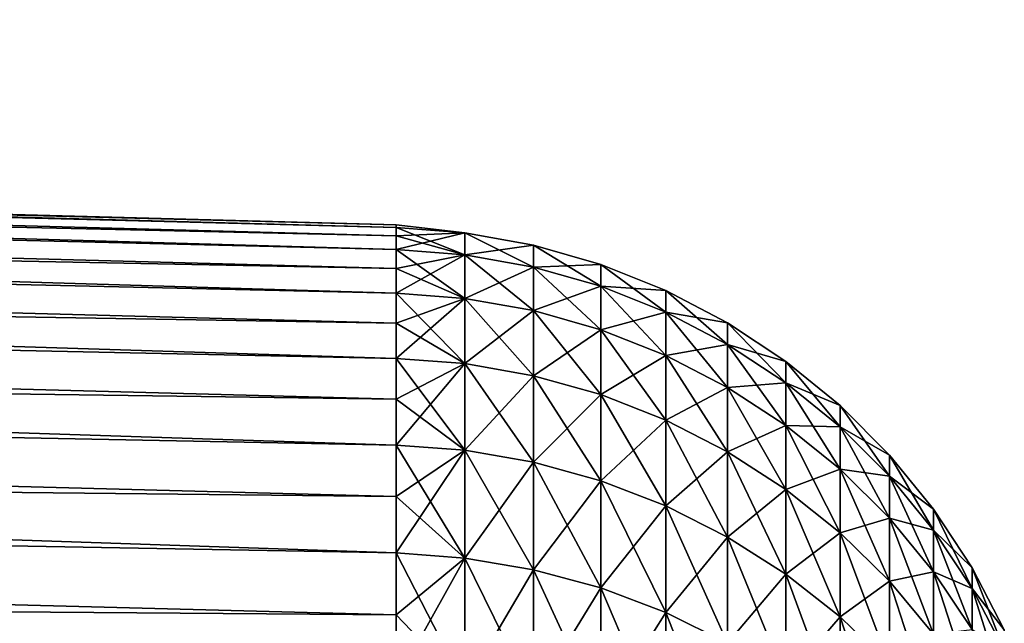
# Model space of a CAD drawing. Header units: metres. Extents: x -2 to 78, y -85 to 85.
# Tile 246 of 256: x 29.08 to 31.22, y -25.32 to -24.01. Entities that reach past the tile are written whole.
import ezdxf

# ---------------------------------------------------------------- set-up
doc = ezdxf.new("R2010")
doc.units = ezdxf.units.M
doc.layers.add('solid_20004802', color=7, linetype='CONTINUOUS')

msp = doc.modelspace()

# ---------------------------------------------------------------- linework, layer by layer
at = {"layer": 'solid_20004802'}
for points in [[(13.349999, -24.010538, 0.000009), (29.895067, -24.456623, 0.000052), (29.895067, -24.46257, -0.401285)], [(13.349999, -24.010538, 0.000009), (13.349999, -24.034668, 0.821385), (29.895067, -24.456623, 0.000052)], [(13.349999, -24.034674, -0.821366), (13.349999, -24.010538, 0.000009), (29.895067, -24.46257, -0.401285)], [(13.349999, -24.034668, 0.821385), (29.895069, -24.480413, 0.802373), (29.895069, -24.462572, 0.401389)], [(13.349999, -24.034668, 0.821385), (13.349999, -24.106985, 1.639927), (29.895069, -24.480413, 0.802373)], [(13.349999, -24.034668, 0.821385), (29.895069, -24.462572, 0.401389), (29.895067, -24.456623, 0.000052)], [(13.349999, -24.034674, -0.821366), (29.895067, -24.46257, -0.401285), (29.895065, -24.480406, -0.802269)], [(13.349999, -24.034674, -0.821366), (29.895065, -24.480406, -0.802269), (29.895065, -24.510118, -1.202548)], [(13.349999, -24.106995, -1.639907), (13.349999, -24.034674, -0.821366), (29.895065, -24.510118, -1.202548)], [(13.349999, -24.106985, 1.639927), (29.895071, -24.551689, 1.601875), (29.895069, -24.510126, 1.202652)], [(13.349999, -24.106985, 1.639927), (13.349999, -24.227236, 2.452812), (29.895071, -24.551689, 1.601875)], [(13.349999, -24.106985, 1.639927), (29.895069, -24.510126, 1.202652), (29.895069, -24.480413, 0.802373)], [(13.349999, -24.106995, -1.639907), (29.895065, -24.510118, -1.202548), (29.895063, -24.551678, -1.601771)], [(13.349999, -24.106995, -1.639907), (29.895063, -24.551678, -1.601771), (29.895063, -24.605049, -1.999588)], [(13.349999, -24.227251, -2.45279), (13.349999, -24.106995, -1.639907), (29.895063, -24.605049, -1.999588)], [(13.349999, -24.227236, 2.452812), (29.895071, -24.670206, 2.39575), (29.895071, -24.605064, 1.999691)], [(13.349999, -24.227236, 2.452812), (13.349999, -24.395006, 3.257234), (29.895071, -24.670206, 2.39575)], [(13.349999, -24.227236, 2.452812), (29.895071, -24.605064, 1.999691), (29.895071, -24.551689, 1.601875)], [(13.349999, -24.227251, -2.45279), (29.895063, -24.605049, -1.999588), (29.895061, -24.670187, -2.395648)], [(13.349999, -24.227251, -2.45279), (29.895061, -24.670187, -2.395648), (29.89506, -24.747032, -2.789604)], [(13.349999, -24.395027, -3.257209), (13.349999, -24.227251, -2.45279), (29.89506, -24.747032, -2.789604)], [(13.349999, -24.395006, 3.257234), (29.895073, -24.835543, 3.181211), (29.895071, -24.747053, 2.789706)], [(13.349999, -24.395006, 3.257234), (13.349999, -24.609718, 4.050417), (29.895073, -24.835543, 3.181211)], [(13.349999, -24.395006, 3.257234), (29.895071, -24.747053, 2.789706), (29.895071, -24.670206, 2.39575)], [(13.349999, -24.395027, -3.257209), (29.89506, -24.747032, -2.789604), (29.89506, -24.835518, -3.181109)], [(13.349999, -24.395027, -3.257209), (29.89506, -24.835518, -3.181109), (29.895058, -24.935566, -3.569821)], [(13.349999, -24.609745, -4.05039), (13.349999, -24.395027, -3.257209), (29.895058, -24.935566, -3.569821)], [(29.895067, -24.456623, 0.000052), (29.895069, -24.462572, 0.401389), (30.044546, -24.474106, -0.400859)], [(29.895067, -24.46257, -0.401285), (29.895067, -24.456623, 0.000052), (30.044546, -24.474106, -0.400859)], [(29.895065, -24.480406, -0.802269), (29.895067, -24.46257, -0.401285), (30.044542, -24.521616, -1.201438)], [(29.895065, -24.510118, -1.202548), (29.895065, -24.480406, -0.802269), (30.044542, -24.521616, -1.201438)], [(29.895067, -24.46257, -0.401285), (30.044546, -24.474106, -0.400859), (30.044542, -24.521616, -1.201438)], [(29.895069, -24.462572, 0.401389), (30.044548, -24.474106, 0.40113), (30.044546, -24.474106, -0.400859)], [(29.895069, -24.462572, 0.401389), (29.895069, -24.480413, 0.802373), (30.044548, -24.474106, 0.40113)], [(29.895069, -24.510126, 1.202652), (30.04455, -24.521616, 1.201709), (30.044548, -24.474106, 0.40113)], [(29.895069, -24.480413, 0.802373), (29.895069, -24.510126, 1.202652), (30.044548, -24.474106, 0.40113)], [(30.044542, -24.521616, -1.201438), (30.044546, -24.474106, -0.400859), (30.194197, -24.548389, -1.199052)], [(30.044546, -24.474106, -0.400859), (30.194201, -24.500973, -0.400062), (30.194197, -24.548389, -1.199052)], [(30.044546, -24.474106, -0.400859), (30.044548, -24.474106, 0.40113), (30.194201, -24.500973, -0.400062)], [(30.044548, -24.474106, 0.40113), (30.194202, -24.500973, 0.400333), (30.194201, -24.500973, -0.400062)], [(30.044548, -24.474106, 0.40113), (30.04455, -24.521616, 1.201709), (30.194202, -24.500973, 0.400333)], [(30.04455, -24.521616, 1.201709), (30.194204, -24.548389, 1.199322), (30.194202, -24.500973, 0.400333)], [(30.194197, -24.548389, -1.199052), (30.194201, -24.500973, -0.400062), (30.340363, -24.590115, -1.195332)], [(30.194201, -24.500973, -0.400062), (30.340364, -24.542847, -0.398821), (30.340363, -24.590115, -1.195332)], [(30.194201, -24.500973, -0.400062), (30.194202, -24.500973, 0.400333), (30.340364, -24.542847, -0.398821)], [(30.194202, -24.500973, 0.400333), (30.340366, -24.542847, 0.399091), (30.340364, -24.542847, -0.398821)], [(30.194202, -24.500973, 0.400333), (30.194204, -24.548389, 1.199322), (30.340366, -24.542847, 0.399091)], [(29.895063, -24.551678, -1.601771), (29.895065, -24.510118, -1.202548), (30.04454, -24.616468, -1.997797)], [(29.895065, -24.510118, -1.202548), (30.044542, -24.521616, -1.201438), (30.04454, -24.616468, -1.997797)], [(29.895069, -24.510126, 1.202652), (29.895071, -24.551689, 1.601875), (30.04455, -24.521616, 1.201709)], [(29.895071, -24.605064, 1.999691), (30.044552, -24.616468, 1.998068), (30.04455, -24.521616, 1.201709)], [(29.895071, -24.551689, 1.601875), (29.895071, -24.605064, 1.999691), (30.04455, -24.521616, 1.201709)], [(30.04454, -24.616468, -1.997797), (30.044542, -24.521616, -1.201438), (30.194195, -24.643055, -1.993829)], [(30.044542, -24.521616, -1.201438), (30.194197, -24.548389, -1.199052), (30.194195, -24.643055, -1.993829)], [(30.04455, -24.521616, 1.201709), (30.044552, -24.616468, 1.998068), (30.194204, -24.548389, 1.199322)], [(30.194204, -24.548389, 1.199322), (30.340368, -24.590115, 1.195602), (30.340366, -24.542847, 0.399091)], [(30.340363, -24.590115, -1.195332), (30.340364, -24.542847, -0.398821), (30.481535, -24.646366, -1.190318)], [(30.340364, -24.542847, -0.398821), (30.481537, -24.599297, -0.397148), (30.481535, -24.646366, -1.190318)], [(30.340364, -24.542847, -0.398821), (30.340366, -24.542847, 0.399091), (30.481537, -24.599297, -0.397148)], [(30.340366, -24.542847, 0.399091), (30.481539, -24.599297, 0.397417), (30.481537, -24.599297, -0.397148)], [(30.340366, -24.542847, 0.399091), (30.340368, -24.590115, 1.195602), (30.481539, -24.599297, 0.397417)], [(29.895063, -24.605049, -1.999588), (29.895063, -24.551678, -1.601771), (30.04454, -24.616468, -1.997797)], [(30.044552, -24.616468, 1.998068), (30.194206, -24.643055, 1.9941), (30.194204, -24.548389, 1.199322)], [(30.194195, -24.643055, -1.993829), (30.194197, -24.548389, -1.199052), (30.340359, -24.684486, -1.987644)], [(30.194197, -24.548389, -1.199052), (30.340363, -24.590115, -1.195332), (30.340359, -24.684486, -1.987644)], [(30.194204, -24.548389, 1.199322), (30.194206, -24.643055, 1.9941), (30.340368, -24.590115, 1.195602)], [(13.349999, -24.609718, 4.050417), (29.895073, -25.047121, 3.955497), (29.895073, -24.935595, 3.569921)], [(13.349999, -24.609718, 4.050417), (13.349999, -24.870632, 4.829626), (29.895073, -25.047121, 3.955497)], [(13.349999, -24.609718, 4.050417), (29.895073, -24.935595, 3.569921), (29.895073, -24.835543, 3.181211)], [(13.349999, -24.609745, -4.05039), (29.895058, -24.935566, -3.569821), (29.895056, -25.047089, -3.955397)], [(13.349999, -24.609745, -4.05039), (29.895056, -25.047089, -3.955397), (29.895054, -25.169991, -4.337499)], [(13.349999, -24.870661, -4.829595), (13.349999, -24.609745, -4.05039), (29.895054, -25.169991, -4.337499)], [(29.895061, -24.670187, -2.395648), (29.895063, -24.605049, -1.999588), (30.044537, -24.758333, -2.787139)], [(29.895063, -24.605049, -1.999588), (30.04454, -24.616468, -1.997797), (30.044537, -24.758333, -2.787139)], [(29.895071, -24.605064, 1.999691), (29.895071, -24.670206, 2.39575), (30.044552, -24.616468, 1.998068)], [(30.194206, -24.643055, 1.9941), (30.34037, -24.684486, 1.987914), (30.340368, -24.590115, 1.195602)], [(30.340359, -24.684486, -1.987644), (30.340363, -24.590115, -1.195332), (30.481531, -24.740341, -1.979307)], [(30.340363, -24.590115, -1.195332), (30.481535, -24.646366, -1.190318), (30.481531, -24.740341, -1.979307)], [(30.340368, -24.590115, 1.195602), (30.481541, -24.646366, 1.190587), (30.481539, -24.599297, 0.397417)], [(30.340368, -24.590115, 1.195602), (30.34037, -24.684486, 1.987914), (30.481541, -24.646366, 1.190587)], [(30.481535, -24.646366, -1.190318), (30.481537, -24.599297, -0.397148), (30.616264, -24.716562, -1.184061)], [(30.481537, -24.599297, -0.397148), (30.616266, -24.669741, -0.39506), (30.616264, -24.716562, -1.184061)], [(30.481537, -24.599297, -0.397148), (30.481539, -24.599297, 0.397417), (30.616266, -24.669741, -0.39506)], [(30.481539, -24.599297, 0.397417), (30.616268, -24.669741, 0.395328), (30.616266, -24.669741, -0.39506)], [(30.481539, -24.599297, 0.397417), (30.481541, -24.646366, 1.190587), (30.616268, -24.669741, 0.395328)], [(29.895071, -24.747053, 2.789706), (30.044552, -24.758333, 2.78741), (30.044552, -24.616468, 1.998068)], [(29.895071, -24.670206, 2.39575), (29.895071, -24.747053, 2.789706), (30.044552, -24.616468, 1.998068)], [(30.044537, -24.758333, -2.787139), (30.04454, -24.616468, -1.997797), (30.194191, -24.784636, -2.781603)], [(30.04454, -24.616468, -1.997797), (30.194195, -24.643055, -1.993829), (30.194191, -24.784636, -2.781603)], [(30.044552, -24.616468, 1.998068), (30.044552, -24.758333, 2.78741), (30.194206, -24.643055, 1.9941)], [(30.044552, -24.758333, 2.78741), (30.194206, -24.784636, 2.781873), (30.194206, -24.643055, 1.9941)], [(30.194191, -24.784636, -2.781603), (30.194195, -24.643055, -1.993829), (30.340357, -24.82563, -2.772974)], [(30.194195, -24.643055, -1.993829), (30.340359, -24.684486, -1.987644), (30.340357, -24.82563, -2.772974)], [(30.194206, -24.643055, 1.9941), (30.194206, -24.784636, 2.781873), (30.34037, -24.684486, 1.987914)], [(30.34037, -24.684486, 1.987914), (30.481543, -24.740341, 1.979576), (30.481541, -24.646366, 1.190587)], [(30.481531, -24.740341, -1.979307), (30.481535, -24.646366, -1.190318), (30.616261, -24.810045, -1.968902)], [(30.481535, -24.646366, -1.190318), (30.616264, -24.716562, -1.184061), (30.616261, -24.810045, -1.968902)], [(30.481541, -24.646366, 1.190587), (30.61627, -24.716562, 1.184329), (30.616268, -24.669741, 0.395328)], [(30.481541, -24.646366, 1.190587), (30.481543, -24.740341, 1.979576), (30.61627, -24.716562, 1.184329)], [(29.89506, -24.747032, -2.789604), (29.895061, -24.670187, -2.395648), (30.044537, -24.758333, -2.787139)], [(30.616264, -24.716562, -1.184061), (30.616266, -24.669741, -0.39506), (30.743168, -24.799986, -1.176624)], [(30.616266, -24.669741, -0.39506), (30.74317, -24.753456, -0.392579), (30.743168, -24.799986, -1.176624)], [(30.616266, -24.669741, -0.39506), (30.616268, -24.669741, 0.395328), (30.74317, -24.753456, -0.392579)], [(30.616268, -24.669741, 0.395328), (30.743172, -24.753456, 0.392846), (30.74317, -24.753456, -0.392579)], [(30.616268, -24.669741, 0.395328), (30.61627, -24.716562, 1.184329), (30.743172, -24.753456, 0.392846)], [(30.194206, -24.784636, 2.781873), (30.34037, -24.82563, 2.773244), (30.34037, -24.684486, 1.987914)], [(30.340357, -24.82563, -2.772974), (30.340359, -24.684486, -1.987644), (30.481529, -24.880892, -2.761342)], [(30.340359, -24.684486, -1.987644), (30.481531, -24.740341, -1.979307), (30.481529, -24.880892, -2.761342)], [(30.34037, -24.684486, 1.987914), (30.34037, -24.82563, 2.773244), (30.481543, -24.740341, 1.979576)], [(30.481543, -24.740341, 1.979576), (30.616272, -24.810045, 1.96917), (30.61627, -24.716562, 1.184329)], [(30.616261, -24.810045, -1.968902), (30.616264, -24.716562, -1.184061), (30.743164, -24.892879, -1.956536)], [(30.616264, -24.716562, -1.184061), (30.743168, -24.799986, -1.176624), (30.743164, -24.892879, -1.956536)], [(30.61627, -24.716562, 1.184329), (30.743174, -24.799986, 1.176892), (30.743172, -24.753456, 0.392846)], [(30.61627, -24.716562, 1.184329), (30.616272, -24.810045, 1.96917), (30.743174, -24.799986, 1.176892)], [(29.89506, -24.747032, -2.789604), (30.044537, -24.758333, -2.787139), (30.044535, -24.946709, -3.56669)], [(29.89506, -24.835518, -3.181109), (29.89506, -24.747032, -2.789604), (30.044535, -24.946709, -3.56669)], [(29.895071, -24.747053, 2.789706), (29.895073, -24.835543, 3.181211), (30.044552, -24.758333, 2.78741)], [(29.895073, -24.935595, 3.569921), (30.044554, -24.946709, 3.566961), (30.044552, -24.758333, 2.78741)], [(29.895073, -24.835543, 3.181211), (29.895073, -24.935595, 3.569921), (30.044552, -24.758333, 2.78741)], [(30.044535, -24.946709, -3.56669), (30.044537, -24.758333, -2.787139), (30.194189, -24.972637, -3.559605)], [(30.044537, -24.758333, -2.787139), (30.194191, -24.784636, -2.781603), (30.194189, -24.972637, -3.559605)], [(30.044552, -24.758333, 2.78741), (30.044554, -24.946709, 3.566961), (30.194206, -24.784636, 2.781873)], [(30.34037, -24.82563, 2.773244), (30.481543, -24.880892, 2.761611), (30.481543, -24.740341, 1.979576)], [(30.481529, -24.880892, -2.761342), (30.481531, -24.740341, -1.979307), (30.616259, -24.949856, -2.746826)], [(30.481531, -24.740341, -1.979307), (30.616261, -24.810045, -1.968902), (30.616259, -24.949856, -2.746826)], [(30.481543, -24.740341, 1.979576), (30.481543, -24.880892, 2.761611), (30.616272, -24.810045, 1.96917)], [(30.743168, -24.799986, -1.176624), (30.74317, -24.753456, -0.392579), (30.860939, -24.895775, -1.168085)], [(30.74317, -24.753456, -0.392579), (30.860943, -24.849583, -0.389729), (30.860939, -24.895775, -1.168085)], [(30.74317, -24.753456, -0.392579), (30.743172, -24.753456, 0.392846), (30.860943, -24.849583, -0.389729)], [(30.743172, -24.753456, 0.392846), (30.860945, -24.849583, 0.389996), (30.860943, -24.849583, -0.389729)], [(30.743172, -24.753456, 0.392846), (30.743174, -24.799986, 1.176892), (30.860945, -24.849583, 0.389996)], [(30.044554, -24.946709, 3.566961), (30.194208, -24.972637, 3.559876), (30.194206, -24.784636, 2.781873)], [(30.194189, -24.972637, -3.559605), (30.194191, -24.784636, -2.781603), (30.340353, -25.013046, -3.548563)], [(30.194191, -24.784636, -2.781603), (30.340357, -24.82563, -2.772974), (30.340353, -25.013046, -3.548563)], [(30.194206, -24.784636, 2.781873), (30.194208, -24.972637, 3.559876), (30.34037, -24.82563, 2.773244)], [(30.616272, -24.810045, 1.96917), (30.743176, -24.892879, 1.956804), (30.743174, -24.799986, 1.176892)], [(30.743164, -24.892879, -1.956536), (30.743168, -24.799986, -1.176624), (30.860937, -24.987995, -1.942337)], [(30.743168, -24.799986, -1.176624), (30.860939, -24.895775, -1.168085), (30.860937, -24.987995, -1.942337)], [(30.743174, -24.799986, 1.176892), (30.860947, -24.895775, 1.168352), (30.860945, -24.849583, 0.389996)], [(30.743174, -24.799986, 1.176892), (30.743176, -24.892879, 1.956804), (30.860947, -24.895775, 1.168352)], [(30.481543, -24.880892, 2.761611), (30.616274, -24.949856, 2.747094), (30.616272, -24.810045, 1.96917)], [(30.616259, -24.949856, -2.746826), (30.616261, -24.810045, -1.968902), (30.743162, -25.031813, -2.729575)], [(30.616261, -24.810045, -1.968902), (30.743164, -24.892879, -1.956536), (30.743162, -25.031813, -2.729575)], [(30.616272, -24.810045, 1.96917), (30.616274, -24.949856, 2.747094), (30.743176, -24.892879, 1.956804)], [(29.895058, -24.935566, -3.569821), (29.89506, -24.835518, -3.181109), (30.044535, -24.946709, -3.56669)], [(30.194208, -24.972637, 3.559876), (30.340372, -25.013046, 3.548833), (30.34037, -24.82563, 2.773244)], [(30.340353, -25.013046, -3.548563), (30.340357, -24.82563, -2.772974), (30.481525, -25.067524, -3.533678)], [(30.340357, -24.82563, -2.772974), (30.481529, -24.880892, -2.761342), (30.481525, -25.067524, -3.533678)], [(30.34037, -24.82563, 2.773244), (30.340372, -25.013046, 3.548833), (30.481543, -24.880892, 2.761611)], [(30.860939, -24.895775, -1.168085), (30.860943, -24.849583, -0.389729), (30.96837, -25.002949, -1.158531)], [(30.860943, -24.849583, -0.389729), (30.968374, -24.957134, -0.386541), (30.96837, -25.002949, -1.158531)], [(30.860943, -24.849583, -0.389729), (30.860945, -24.849583, 0.389996), (30.968374, -24.957134, -0.386541)], [(30.860945, -24.849583, 0.389996), (30.968376, -24.957134, 0.386807), (30.968374, -24.957134, -0.386541)], [(30.860945, -24.849583, 0.389996), (30.860947, -24.895775, 1.168352), (30.968376, -24.957134, 0.386807)], [(13.349999, -24.870632, 4.829626), (29.895073, -25.304195, 4.715889), (29.895073, -25.170023, 4.337597)], [(13.349999, -24.870632, 4.829626), (13.349999, -25.176846, 5.592172), (29.895073, -25.304195, 4.715889)], [(13.349999, -24.870632, 4.829626), (29.895073, -25.170023, 4.337597), (29.895073, -25.047121, 3.955497)], [(13.349999, -24.870661, -4.829595), (29.895054, -25.169991, -4.337499), (29.895054, -25.304159, -4.715791)], [(13.349999, -24.870661, -4.829595), (29.895054, -25.304159, -4.715791), (29.895052, -25.44948, -5.089942)], [(13.349999, -25.176878, -5.592137), (13.349999, -24.870661, -4.829595), (29.895052, -25.44948, -5.089942)], [(30.340372, -25.013046, 3.548833), (30.481544, -25.067524, 3.533947), (30.481543, -24.880892, 2.761611)], [(30.481525, -25.067524, -3.533678), (30.481529, -24.880892, -2.761342), (30.616255, -25.135508, -3.515102)], [(30.481529, -24.880892, -2.761342), (30.616259, -24.949856, -2.746826), (30.616255, -25.135508, -3.515102)], [(30.481543, -24.880892, 2.761611), (30.481544, -25.067524, 3.533947), (30.616274, -24.949856, 2.747094)], [(30.616274, -24.949856, 2.747094), (30.743176, -25.031813, 2.729843), (30.743176, -24.892879, 1.956804)], [(30.743162, -25.031813, -2.729575), (30.743164, -24.892879, -1.956536), (30.860933, -25.125921, -2.709767)], [(30.743164, -24.892879, -1.956536), (30.860937, -24.987995, -1.942337), (30.860933, -25.125921, -2.709767)], [(30.743176, -24.892879, 1.956804), (30.860947, -24.987995, 1.942604), (30.860947, -24.895775, 1.168352)], [(30.743176, -24.892879, 1.956804), (30.743176, -25.031813, 2.729843), (30.860947, -24.987995, 1.942604)], [(30.860937, -24.987995, -1.942337), (30.860939, -24.895775, -1.168085), (30.968369, -25.094414, -1.926451)], [(30.860939, -24.895775, -1.168085), (30.96837, -25.002949, -1.158531), (30.968369, -25.094414, -1.926451)], [(30.860947, -24.895775, 1.168352), (30.968378, -25.002949, 1.158797), (30.968376, -24.957134, 0.386807)], [(30.860947, -24.895775, 1.168352), (30.860947, -24.987995, 1.942604), (30.968378, -25.002949, 1.158797)], [(29.895056, -25.047089, -3.955397), (29.895058, -24.935566, -3.569821), (30.044531, -25.180933, -4.333713)], [(29.895058, -24.935566, -3.569821), (30.044535, -24.946709, -3.56669), (30.044531, -25.180933, -4.333713)], [(29.895073, -24.935595, 3.569921), (29.895073, -25.047121, 3.955497), (30.044554, -24.946709, 3.566961)], [(29.895073, -25.170023, 4.337597), (30.044554, -25.180933, 4.333983), (30.044554, -24.946709, 3.566961)], [(29.895073, -25.047121, 3.955497), (29.895073, -25.170023, 4.337597), (30.044554, -24.946709, 3.566961)], [(30.044531, -25.180933, -4.333713), (30.044535, -24.946709, -3.56669), (30.194185, -25.206396, -4.325104)], [(30.044535, -24.946709, -3.56669), (30.194189, -24.972637, -3.559605), (30.194185, -25.206396, -4.325104)], [(30.044554, -24.946709, 3.566961), (30.044554, -25.180933, 4.333983), (30.194208, -24.972637, 3.559876)], [(30.481544, -25.067524, 3.533947), (30.616274, -25.135508, 3.51537), (30.616274, -24.949856, 2.747094)], [(30.616255, -25.135508, -3.515102), (30.616259, -24.949856, -2.746826), (30.743158, -25.216297, -3.493026)], [(30.616259, -24.949856, -2.746826), (30.743162, -25.031813, -2.729575), (30.743158, -25.216297, -3.493026)], [(30.616274, -24.949856, 2.747094), (30.616274, -25.135508, 3.51537), (30.743176, -25.031813, 2.729843)], [(30.044554, -25.180933, 4.333983), (30.194208, -25.206396, 4.325375), (30.194208, -24.972637, 3.559876)], [(30.194185, -25.206396, -4.325104), (30.194189, -24.972637, -3.559605), (30.340349, -25.246082, -4.311688)], [(30.194189, -24.972637, -3.559605), (30.340353, -25.013046, -3.548563), (30.340349, -25.246082, -4.311688)], [(30.194208, -24.972637, 3.559876), (30.194208, -25.206396, 4.325375), (30.340372, -25.013046, 3.548833)], [(30.96837, -25.002949, -1.158531), (30.968374, -24.957134, -0.386541), (31.064358, -25.120403, -1.14806)], [(30.968374, -24.957134, -0.386541), (31.06436, -25.075005, -0.383047), (31.064358, -25.120403, -1.14806)], [(30.968374, -24.957134, -0.386541), (30.968376, -24.957134, 0.386807), (31.06436, -25.075005, -0.383047)], [(30.968376, -24.957134, 0.386807), (31.064362, -25.075005, 0.383313), (31.06436, -25.075005, -0.383047)], [(30.968376, -24.957134, 0.386807), (30.968378, -25.002949, 1.158797), (31.064362, -25.075005, 0.383313)], [(30.743176, -25.031813, 2.729843), (30.860949, -25.125921, 2.710034), (30.860947, -24.987995, 1.942604)], [(30.860933, -25.125921, -2.709767), (30.860937, -24.987995, -1.942337), (30.968365, -25.231211, -2.687604)], [(30.860937, -24.987995, -1.942337), (30.968369, -25.094414, -1.926451), (30.968365, -25.231211, -2.687604)], [(30.860947, -24.987995, 1.942604), (30.968378, -25.094414, 1.926718), (30.968378, -25.002949, 1.158797)], [(30.860947, -24.987995, 1.942604), (30.860949, -25.125921, 2.710034), (30.968378, -25.094414, 1.926718)], [(30.194208, -25.206396, 4.325375), (30.340372, -25.246082, 4.311957), (30.340372, -25.013046, 3.548833)], [(30.340349, -25.246082, -4.311688), (30.340353, -25.013046, -3.548563), (30.481522, -25.299582, -4.293602)], [(30.340353, -25.013046, -3.548563), (30.481525, -25.067524, -3.533678), (30.481522, -25.299582, -4.293602)], [(30.340372, -25.013046, 3.548833), (30.340372, -25.246082, 4.311957), (30.481544, -25.067524, 3.533947)], [(30.968369, -25.094414, -1.926451), (30.96837, -25.002949, -1.158531), (31.064356, -25.211042, -1.909041)], [(30.96837, -25.002949, -1.158531), (31.064358, -25.120403, -1.14806), (31.064356, -25.211042, -1.909041)], [(30.968378, -25.002949, 1.158797), (31.064363, -25.120403, 1.148326), (31.064362, -25.075005, 0.383313)], [(30.968378, -25.002949, 1.158797), (30.968378, -25.094414, 1.926718), (31.064363, -25.120403, 1.148326)], [(30.616274, -25.135508, 3.51537), (30.743177, -25.216297, 3.493294), (30.743176, -25.031813, 2.729843)], [(30.743158, -25.216297, -3.493026), (30.743162, -25.031813, -2.729575), (30.860931, -25.309067, -3.467678)], [(30.743162, -25.031813, -2.729575), (30.860933, -25.125921, -2.709767), (30.860931, -25.309067, -3.467678)], [(30.743176, -25.031813, 2.729843), (30.743177, -25.216297, 3.493294), (30.860949, -25.125921, 2.710034)], [(29.895054, -25.169991, -4.337499), (29.895056, -25.047089, -3.955397), (30.044531, -25.180933, -4.333713)], [(30.340372, -25.246082, 4.311957), (30.481544, -25.299582, 4.29387), (30.481544, -25.067524, 3.533947)], [(30.481522, -25.299582, -4.293602), (30.481525, -25.067524, -3.533678), (30.616251, -25.366344, -4.271031)], [(30.481525, -25.067524, -3.533678), (30.616255, -25.135508, -3.515102), (30.616251, -25.366344, -4.271031)], [(30.481544, -25.067524, 3.533947), (30.481544, -25.299582, 4.29387), (30.616274, -25.135508, 3.51537)], [(31.064358, -25.120403, -1.14806), (31.06436, -25.075005, -0.383047), (31.147913, -25.246935, -1.136781)], [(31.06436, -25.075005, -0.383047), (31.147915, -25.201982, -0.379283), (31.147913, -25.246935, -1.136781)], [(31.06436, -25.075005, -0.383047), (31.064362, -25.075005, 0.383313), (31.147915, -25.201982, -0.379283)], [(31.064362, -25.075005, 0.383313), (31.147919, -25.201982, 0.379548), (31.147915, -25.201982, -0.379283)], [(31.064362, -25.075005, 0.383313), (31.064363, -25.120403, 1.148326), (31.147919, -25.201982, 0.379548)], [(30.860949, -25.125921, 2.710034), (30.96838, -25.231211, 2.687871), (30.968378, -25.094414, 1.926718)], [(30.968365, -25.231211, -2.687604), (30.968369, -25.094414, -1.926451), (31.064352, -25.346605, -2.663315)], [(30.968369, -25.094414, -1.926451), (31.064356, -25.211042, -1.909041), (31.064352, -25.346605, -2.663315)], [(30.968378, -25.094414, 1.926718), (31.064365, -25.211042, 1.909307), (31.064363, -25.120403, 1.148326)], [(30.968378, -25.094414, 1.926718), (30.96838, -25.231211, 2.687871), (31.064365, -25.211042, 1.909307)], [(31.064356, -25.211042, -1.909041), (31.064358, -25.120403, -1.14806), (31.147911, -25.336683, -1.890285)], [(31.064358, -25.120403, -1.14806), (31.147913, -25.246935, -1.136781), (31.147911, -25.336683, -1.890285)], [(31.064363, -25.120403, 1.148326), (31.147919, -25.246935, 1.137046), (31.147919, -25.201982, 0.379548)], [(31.064363, -25.120403, 1.148326), (31.064365, -25.211042, 1.909307), (31.147919, -25.246935, 1.137046)], [(30.481544, -25.299582, 4.29387), (30.616274, -25.366344, 4.271299), (30.616274, -25.135508, 3.51537)], [(30.616251, -25.366344, -4.271031), (30.616255, -25.135508, -3.515102), (30.743155, -25.445686, -4.244208)], [(30.616255, -25.135508, -3.515102), (30.743158, -25.216297, -3.493026), (30.743155, -25.445686, -4.244208)], [(30.616274, -25.135508, 3.51537), (30.616274, -25.366344, 4.271299), (30.743177, -25.216297, 3.493294)], [(30.743177, -25.216297, 3.493294), (30.860949, -25.309067, 3.467945), (30.860949, -25.125921, 2.710034)], [(30.860931, -25.309067, -3.467678), (30.860933, -25.125921, -2.709767), (30.968363, -25.412859, -3.439317)], [(30.860933, -25.125921, -2.709767), (30.968365, -25.231211, -2.687604), (30.968363, -25.412859, -3.439317)], [(30.860949, -25.125921, 2.710034), (30.860949, -25.309067, 3.467945), (30.96838, -25.231211, 2.687871)], [(13.349999, -25.176846, 5.592172), (29.895073, -25.605865, 5.459715), (29.895073, -25.44952, 5.090037)], [(13.349999, -25.176846, 5.592172), (13.349999, -25.527302, 6.335423), (29.895073, -25.605865, 5.459715)], [(13.349999, -25.176846, 5.592172), (29.895073, -25.44952, 5.090037), (29.895073, -25.304195, 4.715889)], [(13.349999, -25.176878, -5.592137), (29.895052, -25.44948, -5.089942), (29.89505, -25.605824, -5.459621)], [(13.349999, -25.176878, -5.592137), (29.89505, -25.605824, -5.459621), (29.895048, -25.773054, -5.824505)], [(13.349999, -25.52734, -6.335383), (13.349999, -25.176878, -5.592137), (29.895048, -25.773054, -5.824505)], [(29.895054, -25.169991, -4.337499), (30.044531, -25.180933, -4.333713), (30.044527, -25.460186, -5.085512)], [(29.895054, -25.304159, -4.715791), (29.895054, -25.169991, -4.337499), (30.044527, -25.460186, -5.085512)], [(29.895073, -25.170023, 4.337597), (29.895073, -25.304195, 4.715889), (30.044554, -25.180933, 4.333983)], [(29.895073, -25.44952, 5.090037), (30.044554, -25.460186, 5.085783), (30.044554, -25.180933, 4.333983)], [(29.895073, -25.304195, 4.715889), (29.895073, -25.44952, 5.090037), (30.044554, -25.180933, 4.333983)], [(30.044527, -25.460186, -5.085512), (30.044531, -25.180933, -4.333713), (30.194181, -25.485094, -5.07541)], [(30.044531, -25.180933, -4.333713), (30.194185, -25.206396, -4.325104), (30.194181, -25.485094, -5.07541)], [(30.044554, -25.180933, 4.333983), (30.044554, -25.460186, 5.085783), (30.194208, -25.206396, 4.325375)], [(30.044554, -25.460186, 5.085783), (30.194208, -25.485094, 5.075681), (30.194208, -25.206396, 4.325375)], [(30.194181, -25.485094, -5.07541), (30.194185, -25.206396, -4.325104), (30.340345, -25.523916, -5.059667)], [(30.194185, -25.206396, -4.325104), (30.340349, -25.246082, -4.311688), (30.340345, -25.523916, -5.059667)], [(30.194208, -25.206396, 4.325375), (30.194208, -25.485094, 5.075681), (30.340372, -25.246082, 4.311957)], [(31.147913, -25.246935, -1.136781), (31.147915, -25.201982, -0.379283), (31.21818, -25.381241, -1.124808)], [(31.147915, -25.201982, -0.379283), (31.218182, -25.336761, -0.375287), (31.21818, -25.381241, -1.124808)], [(31.147915, -25.201982, -0.379283), (31.147919, -25.201982, 0.379548), (31.218182, -25.336761, -0.375287)], [(31.147919, -25.201982, 0.379548), (31.218184, -25.336761, 0.375552), (31.218182, -25.336761, -0.375287)], [(31.147919, -25.201982, 0.379548), (31.147919, -25.246935, 1.137046), (31.218184, -25.336761, 0.375552)], [(30.616274, -25.366344, 4.271299), (30.743177, -25.445686, 4.244475), (30.743177, -25.216297, 3.493294)], [(30.743155, -25.445686, -4.244208), (30.743158, -25.216297, -3.493026), (30.860928, -25.536789, -4.213408)], [(30.743158, -25.216297, -3.493026), (30.860931, -25.309067, -3.467678), (30.860928, -25.536789, -4.213408)], [(30.743177, -25.216297, 3.493294), (30.743177, -25.445686, 4.244475), (30.860949, -25.309067, 3.467945)], [(30.860949, -25.309067, 3.467945), (30.96838, -25.412859, 3.439583), (30.96838, -25.231211, 2.687871)], [(30.968363, -25.412859, -3.439317), (30.968365, -25.231211, -2.687604), (31.06435, -25.526611, -3.408234)], [(30.968365, -25.231211, -2.687604), (31.064352, -25.346605, -2.663315), (31.06435, -25.526611, -3.408234)], [(30.96838, -25.231211, 2.687871), (31.064367, -25.346605, 2.663581), (31.064365, -25.211042, 1.909307)], [(30.96838, -25.231211, 2.687871), (30.96838, -25.412859, 3.439583), (31.064367, -25.346605, 2.663581)], [(31.064352, -25.346605, -2.663315), (31.064356, -25.211042, -1.909041), (31.147907, -25.470913, -2.637149)], [(31.064356, -25.211042, -1.909041), (31.147911, -25.336683, -1.890285), (31.147907, -25.470913, -2.637149)], [(31.064365, -25.211042, 1.909307), (31.147921, -25.336683, 1.89055), (31.147919, -25.246935, 1.137046)], [(31.064365, -25.211042, 1.909307), (31.064367, -25.346605, 2.663581), (31.147921, -25.336683, 1.89055)], [(30.194208, -25.485094, 5.075681), (30.340372, -25.523916, 5.059937), (30.340372, -25.246082, 4.311957)], [(30.340345, -25.523916, -5.059667), (30.340349, -25.246082, -4.311688), (30.481518, -25.57625, -5.038443)], [(30.340349, -25.246082, -4.311688), (30.481522, -25.299582, -4.293602), (30.481518, -25.57625, -5.038443)], [(30.340372, -25.246082, 4.311957), (30.340372, -25.523916, 5.059937), (30.481544, -25.299582, 4.29387)], [(31.147911, -25.336683, -1.890285), (31.147913, -25.246935, -1.136781), (31.218178, -25.470045, -1.870377)], [(31.147913, -25.246935, -1.136781), (31.21818, -25.381241, -1.124808), (31.218178, -25.470045, -1.870377)], [(31.147919, -25.246935, 1.137046), (31.218185, -25.381241, 1.125073), (31.218184, -25.336761, 0.375552)], [(31.147919, -25.246935, 1.137046), (31.147921, -25.336683, 1.89055), (31.218185, -25.381241, 1.125073)], [(29.895052, -25.44948, -5.089942), (29.895054, -25.304159, -4.715791), (30.044527, -25.460186, -5.085512)], [(30.340372, -25.523916, 5.059937), (30.481544, -25.57625, 5.038712), (30.481544, -25.299582, 4.29387)], [(30.481518, -25.57625, -5.038443), (30.481522, -25.299582, -4.293602), (30.616249, -25.641558, -5.011957)], [(30.481522, -25.299582, -4.293602), (30.616251, -25.366344, -4.271031), (30.616249, -25.641558, -5.011957)], [(30.481544, -25.299582, 4.29387), (30.481544, -25.57625, 5.038712), (30.616274, -25.366344, 4.271299)], [(30.743177, -25.445686, 4.244475), (30.86095, -25.536789, 4.213675), (30.860949, -25.309067, 3.467945)], [(30.860928, -25.536789, -4.213408), (30.860931, -25.309067, -3.467678), (30.968359, -25.63872, -4.178948)], [(30.860931, -25.309067, -3.467678), (30.968363, -25.412859, -3.439317), (30.968359, -25.63872, -4.178948)], [(30.860949, -25.309067, 3.467945), (30.86095, -25.536789, 4.213675), (30.96838, -25.412859, 3.439583)]]:
    msp.add_3dface(points, dxfattribs=at)

doc.saveas('drawing.dxf')
